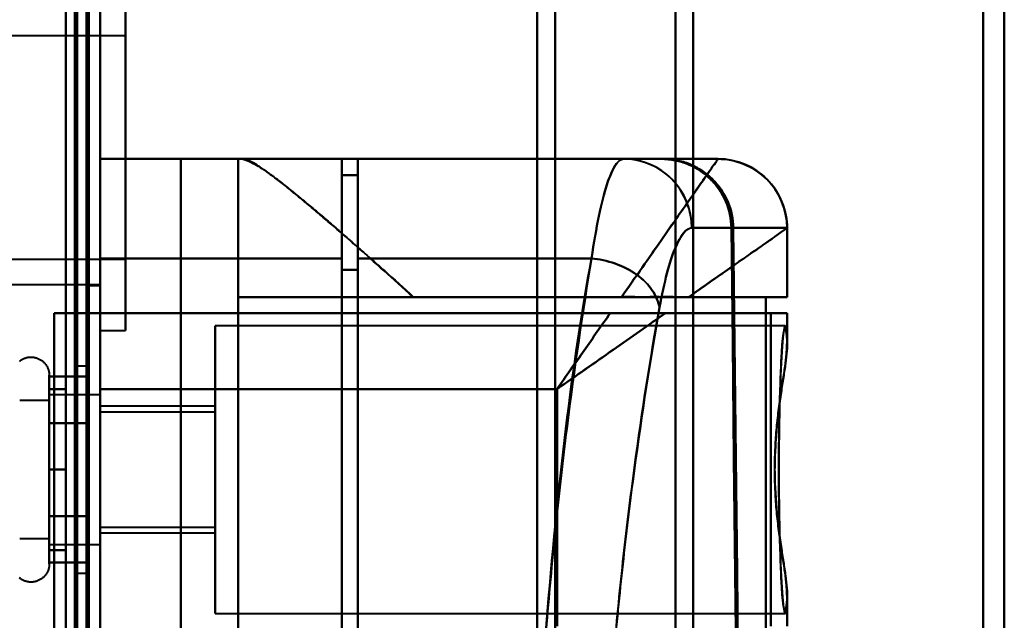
# Model space of a CAD drawing. Header units: millimetres. Extents: x -1087 to 1688, y -120 to 1046.
# Tile 74 of 78: x 581 to 624, y 863 to 889. Entities that reach past the tile are written whole.
import ezdxf

# ---------------------------------------------------------------- set-up
doc = ezdxf.new("R2010")
doc.units = ezdxf.units.MM
doc.layers.add('A-GENM', color=13, linetype='Continuous', lineweight=40)
doc.layers.add('G-IMPT', color=8, linetype='Continuous', lineweight=40)

# ---------------------------------------------------------------- blocks, each defined once
blk = doc.blocks.new('Maintenance r21 - Maintenance r21-755170-Arrière')
at = {"layer": 'A-GENM'}
for p, q in [((585, 973.372), (585, 0)), ((585, 0), (585, 973.372))]:
    blk.add_line(p, q, dxfattribs=at)
blk = doc.blocks.new('Souche connecteur circulaire R23 - Souche connecteur circulaire R23-755166-Arrière')
at = {"layer": 'A-GENM'}
blk.add_line((585, 927.5), (585, 770), dxfattribs=at)
blk = doc.blocks.new('NEXA 1000 CALQUES_dwg-755156-Arrière')
at = {"layer": 'G-IMPT'}
for p, q in [((584.5, 129.472), (584.5, 972.272)), ((585, 128.972), (585, 937.772)), ((584.5, 921.872), (584.5, 763.372)), ((584.5, 921.872), (584.5, 604.872)), ((584.5, 604.872), (584.5, 921.872)), ((584.5, 604.872), (584.5, 921.872)), ((585, 763.372), (585, 921.872)), ((585, 604.872), (585, 921.872)), ((585, 921.872), (585, 604.872)), ((585, 921.872), (585, 604.872)), ((604, 763.372), (604, 921.872)), ((604, 921.872), (604, 763.372)), ((604.773, 763.372), (604.773, 921.281)), ((604.773, 921.281), (604.773, 763.372)), ((610, 763.372), (610, 920.838)), ((610, 920.838), (610, 763.372)), ((623.387, 763.372), (623.387, 920.838)), ((623.387, 920.838), (623.387, 763.372)), ((610.773, 763.372), (610.773, 920.246)), ((610.773, 920.246), (610.773, 763.372)), ((624.3, 920.246), (624.3, 763.372)), ((624.3, 763.372), (624.3, 920.246)), ((585, 891.322), (585, 883.372)), ((585, 880.327), (585, 891.322)), ((586.1, 891.322), (586.1, 880.327)), ((586.1, 880.327), (586.1, 891.322)), ((584.5, 889.372), (584.5, 883.372)), ((584.5, 883.372), (584.5, 889.372)), ((585, 883.372), (585, 889.372)), ((585, 889.322), (585, 881.093)), ((586.1, 888.222), (565.1, 888.222)), ((586.1, 881.515), (586.1, 888.222)), ((586.1, 888.222), (586.1, 881.515)), ((585, 883.372), (585, 886.418)), ((586.1, 886.418), (586.1, 875.422)), ((586.1, 875.422), (586.1, 886.418)), ((585, 885.651), (585, 877.422)), ((586.1, 878.522), (586.1, 885.23)), ((586.1, 885.23), (586.1, 878.522)), ((584.5, 883.372), (584.5, 877.372)), ((584.5, 877.372), (584.5, 883.372)), ((585, 877.372), (585, 883.372)), ((585, 883.372), (585, 875.422)), ((585, 875.422), (585, 883.372)), ((595.5, 882.872), (585, 882.872)), ((585, 882.872), (585, 878.55)), ((585, 878.55), (585, 882.872)), ((591, 882.872), (591.17, 882.872)), ((591.17, 882.872), (591, 882.872)), ((595.5, 878.55), (595.5, 882.872)), ((595.5, 882.872), (595.5, 878.55)), ((607.755, 882.872), (596.2, 882.872)), ((596.2, 878.55), (596.2, 882.872)), ((596.2, 882.872), (596.2, 878.55)), ((609.381, 882.872), (607.755, 882.872)), ((607.755, 882.872), (609.381, 882.872)), ((609.381, 882.872), (607.755, 882.872)), ((609.465, 882.872), (611.858, 882.872)), ((611.858, 882.872), (609.465, 882.872)), ((611.861, 882.872), (611.858, 882.872)), ((611.858, 882.872), (611.861, 882.872)), ((611.861, 882.872), (611.858, 882.872)), ((596.2, 882.172), (595.5, 882.172)), ((595.5, 878.052), (595.5, 882.172)), ((595.5, 882.172), (595.5, 878.052)), ((596.2, 878.052), (596.2, 882.172)), ((596.2, 882.172), (596.2, 878.052)), ((612.437, 879.872), (610.72, 879.872)), ((610.72, 879.872), (612.437, 879.872)), ((612.52, 879.872), (614.857, 879.872)), ((614.857, 879.872), (612.52, 879.872)), ((614.857, 879.872), (614.86, 879.872)), ((614.86, 879.872), (614.857, 879.872)), ((614.861, 876.872), (614.861, 879.872)), ((565.1, 878.522), (586.1, 878.522)), ((585, 878.55), (585, 808.55)), ((585, 808.55), (585, 878.55)), ((595.5, 808.55), (595.5, 878.55)), ((595.5, 878.55), (595.5, 808.55)), ((596.2, 808.55), (596.2, 878.55)), ((596.2, 878.55), (596.2, 808.55)), ((595.5, 809.032), (595.5, 878.052)), ((595.5, 878.052), (595.5, 809.032)), ((596.2, 809.032), (596.2, 878.052)), ((596.2, 878.052), (596.2, 809.032)), ((552.5, 877.422), (585, 877.422)), ((584.5, 877.372), (585, 877.372)), ((591, 876.872), (598.615, 876.872)), ((598.615, 876.872), (591, 876.872)), ((614.861, 876.872), (610.575, 876.872)), ((610.575, 876.872), (614.861, 876.872)), ((614.857, 876.872), (613.936, 876.872)), ((613.936, 876.872), (614.857, 876.872)), ((585, 876.172), (584.4, 876.172)), ((584.4, 876.172), (585, 876.172)), ((585, 876.172), (585, 872.872)), ((585, 872.872), (585, 876.172)), ((609.576, 876.172), (614.861, 876.172)), ((614.861, 876.172), (609.576, 876.172)), ((614.152, 876.172), (614.857, 876.172)), ((614.857, 876.172), (614.152, 876.172)), ((614.861, 874.846), (614.861, 876.172)), ((585, 875.422), (586.1, 875.422)), ((614.77, 875.622), (590, 875.622)), ((590, 869.372), (590, 875.622)), ((590, 875.622), (590, 869.372)), ((584.5, 873.872), (584, 873.872)), ((584, 873.872), (584, 869.372)), ((584, 869.372), (584, 873.872)), ((584.5, 873.872), (584.5, 864.872)), ((584.5, 873.872), (584.5, 864.872)), ((584.5, 869.372), (584.5, 873.872)), ((584.5, 869.372), (584.5, 873.872)), ((582.785, 873.472), (582.785, 871.422)), ((582.785, 873.472), (582.785, 871.422)), ((582.785, 872.923), (582.785, 867.322)), ((582.785, 872.923), (582.785, 865.272)), ((582.785, 872.372), (581.5, 872.372)), ((582.785, 872.372), (581.5, 872.372)), ((585, 872.622), (582.785, 872.622)), ((585, 872.622), (582.785, 872.622)), ((582.785, 867.747), (582.785, 872.622)), ((582.785, 872.622), (582.785, 870.997)), ((582.785, 866.558), (582.785, 872.622)), ((582.785, 872.622), (582.785, 870.997)), ((582.785, 867.872), (582.785, 872.372)), ((582.785, 872.372), (582.785, 867.872)), ((582.785, 866.774), (582.785, 872.372)), ((582.785, 872.372), (582.785, 866.774)), ((585, 866.558), (585, 872.622)), ((585, 872.622), (585, 869.372)), ((585, 867.747), (585, 872.622)), ((585, 872.622), (585, 869.372)), ((582.785, 872.187), (582.785, 866.122)), ((582.785, 866.122), (582.785, 872.187)), ((582.785, 872.187), (582.785, 867.747)), ((582.785, 866.372), (582.785, 871.97)), ((582.785, 871.97), (582.785, 866.372)), ((585, 869.372), (585, 872.187)), ((590, 872.122), (585, 872.122)), ((585, 869.372), (585, 872.122)), ((585, 872.122), (585, 869.372)), ((590, 871.872), (585, 871.872)), ((585, 871.872), (585, 869.372)), ((585, 869.372), (585, 871.872)), ((590, 869.372), (590, 872.122)), ((590, 872.122), (590, 869.372)), ((590, 871.872), (590, 869.372)), ((590, 869.372), (590, 871.872)), ((582.785, 871.422), (582.785, 865.272)), ((582.785, 871.422), (582.785, 865.822)), ((582.785, 866.122), (582.785, 870.997)), ((582.785, 870.997), (582.785, 866.558)), ((582.785, 870.997), (582.785, 866.122)), ((585, 869.372), (585, 870.997)), ((582.785, 866.372), (582.785, 870.872)), ((582.785, 870.872), (582.785, 866.372)), ((584, 869.372), (584, 864.872)), ((584, 864.872), (584, 869.372)), ((584.5, 864.872), (584.5, 869.372)), ((585, 866.122), (585, 869.372)), ((585, 869.372), (585, 866.872)), ((585, 869.372), (585, 866.122)), ((585, 866.872), (585, 869.372)), ((585, 866.122), (585, 869.372)), ((585, 869.372), (585, 866.122)), ((585, 866.622), (585, 869.372)), ((585, 869.372), (585, 866.622)), ((590, 869.372), (590, 866.872)), ((590, 866.872), (590, 869.372)), ((590, 866.622), (590, 869.372)), ((590, 863.122), (590, 869.372)), ((590, 869.372), (590, 866.622)), ((590, 869.372), (590, 863.122)), ((585, 866.872), (590, 866.872)), ((581.5, 866.372), (582.785, 866.372)), ((581.5, 866.372), (582.785, 866.372)), ((585, 866.622), (590, 866.622)), ((582.785, 866.122), (585, 866.122)), ((582.785, 866.122), (585, 866.122)), ((584, 864.872), (584.5, 864.872)), ((614.861, 862.572), (614.861, 863.899)), ((590, 863.122), (614.77, 863.122))]:
    blk.add_line(p, q, dxfattribs=at)
at = {"layer": 'G-IMPT', "flags": 128}
for points in [[(584.4, 128.972), (584.4, 339.922), (584.4, 550.872), (584.4, 761.822), (584.4, 972.772)], [(584.4, 972.772), (584.4, 761.822), (584.4, 550.872), (584.4, 339.922), (584.4, 128.972)], [(584.4, 128.972), (584.4, 339.922), (584.4, 550.872), (584.4, 761.822), (584.4, 972.772)], [(584.5, 972.772), (584.5, 761.822), (584.5, 550.872), (584.5, 339.922), (584.5, 128.972)], [(585, 972.772), (585, 761.822), (585, 550.872), (585, 339.922), (585, 128.972)], [(585, 876.172), (585, 900.322), (585, 924.472), (585, 948.622), (585, 972.772)], [(585, 128.972), (585, 339.922), (585, 550.872), (585, 761.822), (585, 972.772)], [(585, 972.772), (585, 948.622), (585, 924.472), (585, 900.322), (585, 876.172)], [(583.9, 972.272), (583.9, 761.572), (583.9, 550.872), (583.9, 340.172), (583.9, 129.472)], [(583.9, 129.472), (583.9, 340.172), (583.9, 550.872), (583.9, 761.572), (583.9, 972.272)], [(583.9, 972.272), (583.9, 761.572), (583.9, 550.872), (583.9, 340.172), (583.9, 129.472)], [(584, 129.472), (584, 340.172), (584, 550.872), (584, 761.572), (584, 972.272)], [(584, 972.272), (584, 761.572), (584, 550.872), (584, 340.172), (584, 129.472)], [(584, 129.472), (584, 340.172), (584, 550.872), (584, 761.572), (584, 972.272)], [(584.5, 129.472), (584.5, 340.172), (584.5, 550.872), (584.5, 761.572), (584.5, 972.272)], [(584.5, 972.272), (584.5, 761.572), (584.5, 550.872), (584.5, 340.172), (584.5, 129.472)], [(584.5, 129.472), (584.5, 340.172), (584.5, 550.872), (584.5, 761.572), (584.5, 972.272)], [(584.5, 972.272), (584.5, 761.572), (584.5, 550.872), (584.5, 340.172), (584.5, 129.472)], [(584.5, 129.472), (584.5, 340.172), (584.5, 550.872), (584.5, 761.572), (584.5, 972.272)], [(584.5, 972.272), (584.5, 761.572), (584.5, 550.872), (584.5, 340.172), (584.5, 129.472)], [(584.4, 128.972), (584.4, 331.172), (584.4, 533.372), (584.4, 735.572), (584.4, 937.772)], [(584.4, 937.772), (584.4, 735.572), (584.4, 533.372), (584.4, 331.172), (584.4, 128.972)], [(584.4, 876.172), (584.4, 891.572), (584.4, 906.972), (584.4, 922.372), (584.4, 937.772)], [(584.4, 937.772), (584.4, 735.572), (584.4, 533.372), (584.4, 331.172), (584.4, 128.972)], [(584.4, 937.772), (584.4, 922.372), (584.4, 906.972), (584.4, 891.572), (584.4, 876.172)], [(584.4, 876.172), (584.4, 891.572), (584.4, 906.972), (584.4, 922.372), (584.4, 937.772)], [(584.5, 128.972), (584.5, 331.172), (584.5, 533.372), (584.5, 735.572), (584.5, 937.772)], [(584.5, 937.772), (584.5, 922.372), (584.5, 906.972), (584.5, 891.572), (584.5, 876.172)], [(585, 128.972), (585, 331.172), (585, 533.372), (585, 735.572), (585, 937.772)], [(585, 937.772), (585, 922.372), (585, 906.972), (585, 891.572), (585, 876.172)], [(585, 876.172), (585, 891.572), (585, 906.972), (585, 922.372), (585, 937.772)], [(585, 937.772), (585, 735.572), (585, 533.372), (585, 331.172), (585, 128.972)], [(583.5, 937.272), (583.5, 735.322), (583.5, 533.372), (583.5, 331.422), (583.5, 129.472)], [(583.5, 129.472), (583.5, 331.422), (583.5, 533.372), (583.5, 735.322), (583.5, 937.272)], [(583.5, 937.272), (583.5, 735.322), (583.5, 533.372), (583.5, 331.422), (583.5, 129.472)], [(583.5, 876.172), (583.5, 891.447), (583.5, 906.722), (583.5, 921.997), (583.5, 937.272)], [(583.5, 937.272), (583.5, 921.997), (583.5, 906.722), (583.5, 891.447), (583.5, 876.172)], [(583.5, 876.172), (583.5, 891.447), (583.5, 906.722), (583.5, 921.997), (583.5, 937.272)], [(583.5, 937.272), (583.5, 921.997), (583.5, 906.722), (583.5, 891.447), (583.5, 876.172)], [(583.5, 129.472), (583.5, 331.422), (583.5, 533.372), (583.5, 735.322), (583.5, 937.272)], [(583.5, 903.372), (583.5, 873.372), (583.5, 843.372), (583.5, 813.372), (583.5, 783.372)], [(583.5, 783.372), (583.5, 813.372), (583.5, 843.372), (583.5, 873.372), (583.5, 903.372)], [(583.5, 783.372), (583.5, 813.372), (583.5, 843.372), (583.5, 873.372), (583.5, 903.372)], [(583.5, 903.372), (583.5, 873.372), (583.5, 843.372), (583.5, 813.372), (583.5, 783.372)], [(584.5, 903.372), (584.5, 873.372), (584.5, 843.372), (584.5, 813.372), (584.5, 783.372)], [(584.5, 783.372), (584.5, 813.372), (584.5, 843.372), (584.5, 873.372), (584.5, 903.372)], [(584.5, 783.372), (584.5, 813.372), (584.5, 843.372), (584.5, 873.372), (584.5, 903.372)], [(584.5, 903.372), (584.5, 873.372), (584.5, 843.372), (584.5, 813.372), (584.5, 783.372)], [(585, 882.872), (585, 863.122), (585, 843.372), (585, 823.622), (585, 803.872)], [(588.509, 882.872), (587.631, 882.872), (586.754, 882.872), (585.877, 882.872), (585, 882.872)], [(585, 882.872), (587.625, 882.872), (590.25, 882.872), (592.875, 882.872), (595.5, 882.872)], [(585, 803.872), (585, 823.622), (585, 843.372), (585, 863.122), (585, 882.872)], [(585, 882.872), (585.877, 882.872), (586.754, 882.872), (587.631, 882.872), (588.509, 882.872)], [(595.5, 882.872), (592.875, 882.872), (590.25, 882.872), (587.625, 882.872), (585, 882.872)], [(588.509, 803.872), (588.509, 823.622), (588.509, 843.372), (588.509, 863.122), (588.509, 882.872)], [(588.509, 882.872), (589.131, 882.872), (589.754, 882.872), (590.377, 882.872), (591, 882.872)], [(591, 882.872), (590.377, 882.872), (589.754, 882.872), (589.131, 882.872), (588.509, 882.872)], [(588.509, 882.872), (588.509, 863.122), (588.509, 843.372), (588.509, 823.622), (588.509, 803.872)], [(591, 882.872), (591, 863.122), (591, 843.372), (591, 823.622), (591, 803.872)], [(591, 803.872), (591, 823.622), (591, 843.372), (591, 863.122), (591, 882.872)], [(591, 882.872), (591, 881.372), (591, 879.872), (591, 878.372), (591, 876.872)], [(591, 876.872), (591, 878.372), (591, 879.872), (591, 881.372), (591, 882.872)], [(591.17, 882.872), (596.343, 882.872), (601.515, 882.872), (606.688, 882.872), (611.861, 882.872)], [(611.861, 882.872), (606.688, 882.872), (601.515, 882.872), (596.343, 882.872), (591.17, 882.872)], [(609.465, 882.872), (605.974, 882.872), (602.483, 882.872), (598.991, 882.872), (595.5, 882.872)], [(595.5, 882.872), (595.5, 877.134), (595.5, 871.395), (595.5, 865.656), (595.5, 859.917)], [(595.5, 859.917), (595.5, 865.656), (595.5, 871.395), (595.5, 877.134), (595.5, 882.872)], [(595.5, 882.872), (598.991, 882.872), (602.483, 882.872), (605.974, 882.872), (609.465, 882.872)], [(607.755, 882.872), (604.866, 882.872), (601.977, 882.872), (599.089, 882.872), (596.2, 882.872)], [(596.2, 882.872), (599.089, 882.872), (601.977, 882.872), (604.866, 882.872), (607.755, 882.872)], [(609.381, 882.872), (606.086, 882.872), (602.791, 882.872), (599.495, 882.872), (596.2, 882.872)], [(596.2, 882.872), (596.2, 882.697), (596.2, 882.522), (596.2, 882.347), (596.2, 882.172)], [(596.2, 882.172), (596.2, 882.347), (596.2, 882.522), (596.2, 882.697), (596.2, 882.872)], [(596.2, 882.872), (599.495, 882.872), (602.791, 882.872), (606.086, 882.872), (609.381, 882.872)], [(611.858, 882.872), (611.158, 882.872), (609.873, 882.872), (609.465, 882.872)], [(595.5, 859.85), (595.5, 865.431), (595.5, 871.011), (595.5, 876.592), (595.5, 882.172)], [(595.5, 882.172), (595.675, 882.172), (595.85, 882.172), (596.025, 882.172), (596.2, 882.172)], [(595.5, 882.172), (595.675, 882.172), (595.85, 882.172), (596.025, 882.172), (596.2, 882.172)], [(596.2, 882.172), (596.025, 882.172), (595.85, 882.172), (595.675, 882.172), (595.5, 882.172)], [(596.2, 882.172), (596.025, 882.172), (595.85, 882.172), (595.675, 882.172), (595.5, 882.172)], [(595.5, 882.172), (595.5, 876.592), (595.5, 871.011), (595.5, 865.431), (595.5, 859.85)], [(612.659, 859.85), (612.605, 864.857), (612.549, 869.863), (612.494, 874.868), (612.437, 879.872)], [(612.437, 879.872), (612.494, 874.868), (612.549, 869.863), (612.605, 864.857), (612.659, 859.85)], [(612.52, 879.872), (612.575, 874.885), (612.63, 869.896), (612.684, 864.907), (612.738, 859.917)], [(612.738, 859.917), (612.684, 864.907), (612.63, 869.896), (612.575, 874.885), (612.52, 879.872)], [(614.857, 879.872), (614.857, 879.122), (614.857, 878.372), (614.857, 877.622), (614.857, 876.872)], [(614.857, 876.872), (614.857, 877.622), (614.857, 878.372), (614.857, 879.122), (614.857, 879.872)], [(595.5, 878.55), (592.875, 878.55), (590.25, 878.55), (587.625, 878.55), (585, 878.55)], [(585, 878.55), (587.625, 878.55), (590.25, 878.55), (592.875, 878.55), (595.5, 878.55)], [(596.2, 878.55), (598.74, 878.55), (601.28, 878.55), (603.819, 878.55), (606.359, 878.55)], [(606.359, 878.55), (603.819, 878.55), (601.28, 878.55), (598.74, 878.55), (596.2, 878.55)], [(595.5, 878.052), (595.675, 878.052), (595.85, 878.052), (596.025, 878.052), (596.2, 878.052)], [(596.2, 878.052), (596.025, 878.052), (595.85, 878.052), (595.675, 878.052), (595.5, 878.052)], [(591, 861.872), (591, 865.622), (591, 869.372), (591, 873.122), (591, 876.872)], [(591, 876.872), (596.734, 876.872), (602.468, 876.872), (608.202, 876.872), (613.936, 876.872)], [(613.936, 876.872), (608.202, 876.872), (602.468, 876.872), (596.734, 876.872), (591, 876.872)], [(591, 876.872), (591, 873.122), (591, 869.372), (591, 865.622), (591, 861.872)], [(598.615, 876.872), (600.876, 876.872), (603.138, 876.872), (605.399, 876.872), (607.661, 876.872)], [(607.661, 876.872), (605.399, 876.872), (603.138, 876.872), (600.876, 876.872), (598.615, 876.872)], [(613.936, 861.872), (613.936, 865.622), (613.936, 869.372), (613.936, 873.122), (613.936, 876.872)], [(613.936, 876.872), (613.936, 873.122), (613.936, 869.372), (613.936, 865.622), (613.936, 861.872)], [(583.5, 876.172), (583.375, 876.172), (583.25, 876.172), (583.125, 876.172), (583, 876.172)], [(583, 876.172), (583.375, 876.172), (583.75, 876.172), (584.125, 876.172), (584.5, 876.172)], [(584.5, 876.172), (584.125, 876.172), (583.75, 876.172), (583.375, 876.172), (583, 876.172)], [(583, 876.172), (583, 859.772), (583, 843.372), (583, 826.972), (583, 810.572)], [(583, 810.572), (583, 826.972), (583, 843.372), (583, 859.772), (583, 876.172)], [(583, 876.172), (583.125, 876.172), (583.25, 876.172), (583.375, 876.172), (583.5, 876.172)], [(584.4, 876.172), (584.05, 876.172), (583.7, 876.172), (583.35, 876.172), (583, 876.172)], [(583, 876.172), (583, 859.772), (583, 843.372), (583, 826.972), (583, 810.572)], [(583, 810.572), (583, 826.972), (583, 843.372), (583, 859.772), (583, 876.172)], [(583, 876.172), (583.5, 876.172), (584, 876.172), (584.5, 876.172), (585, 876.172)], [(583, 810.572), (583, 826.972), (583, 843.372), (583, 859.772), (583, 876.172)], [(583, 876.172), (583, 859.772), (583, 843.372), (583, 826.972), (583, 810.572)], [(583, 876.172), (583.35, 876.172), (583.7, 876.172), (584.05, 876.172), (584.4, 876.172)], [(585, 876.172), (584.5, 876.172), (584, 876.172), (583.5, 876.172), (583, 876.172)], [(584.45, 876.172), (584.212, 876.172), (583.975, 876.172), (583.737, 876.172), (583.5, 876.172)], [(583.5, 876.172), (583.725, 876.172), (583.95, 876.172), (584.175, 876.172), (584.4, 876.172)], [(584.5, 876.172), (584.487, 876.172), (584.475, 876.172), (584.462, 876.172), (584.45, 876.172)], [(584.5, 810.572), (584.5, 826.972), (584.5, 843.372), (584.5, 859.772), (584.5, 876.172)], [(584.5, 876.172), (584.5, 859.772), (584.5, 843.372), (584.5, 826.972), (584.5, 810.572)], [(585, 810.572), (585, 826.972), (585, 843.372), (585, 859.772), (585, 876.172)], [(585, 876.172), (585, 859.772), (585, 843.372), (585, 826.972), (585, 810.572)], [(585, 810.572), (585, 826.972), (585, 843.372), (585, 859.772), (585, 876.172)], [(585, 810.572), (585, 826.972), (585, 843.372), (585, 859.772), (585, 876.172)], [(585, 876.172), (590.543, 876.172), (596.085, 876.172), (601.628, 876.172), (607.17, 876.172)], [(614.152, 876.172), (606.864, 876.172), (599.576, 876.172), (592.288, 876.172), (585, 876.172)], [(585, 876.172), (585, 859.772), (585, 843.372), (585, 826.972), (585, 810.572)], [(585, 876.172), (585, 859.772), (585, 843.372), (585, 826.972), (585, 810.572)], [(585, 876.172), (592.288, 876.172), (599.576, 876.172), (606.864, 876.172), (614.152, 876.172)], [(607.17, 876.172), (601.628, 876.172), (596.085, 876.172), (590.543, 876.172), (585, 876.172)], [(614.152, 876.172), (614.152, 872.772), (614.152, 869.372), (614.152, 865.972), (614.152, 862.572)], [(614.152, 862.572), (614.152, 865.972), (614.152, 869.372), (614.152, 872.772), (614.152, 876.172)], [(614.857, 876.172), (614.857, 875.879), (614.857, 875.586), (614.857, 875.292), (614.857, 874.999)], [(614.857, 874.999), (614.857, 875.292), (614.857, 875.586), (614.857, 875.879), (614.857, 876.172)], [(581.491, 874.082), (581.516, 874.101), (581.541, 874.12), (581.568, 874.137), (581.595, 874.154), (581.622, 874.169), (581.65, 874.184), (581.679, 874.197), (581.708, 874.209), (581.738, 874.22), (581.768, 874.23), (581.799, 874.238), (581.829, 874.245), (581.86, 874.251), (581.892, 874.256), (581.923, 874.259), (581.955, 874.262), (581.986, 874.263), (582.018, 874.262), (582.049, 874.261), (582.081, 874.258), (582.112, 874.254), (582.143, 874.249), (582.174, 874.242), (582.205, 874.234), (582.235, 874.225), (582.265, 874.215), (582.295, 874.204), (582.324, 874.191), (582.352, 874.177), (582.38, 874.162), (582.407, 874.146), (582.434, 874.129), (582.46, 874.111), (582.485, 874.092), (582.509, 874.072), (582.533, 874.051), (582.556, 874.029), (582.578, 874.006), (582.598, 873.982), (582.618, 873.958), (582.637, 873.933), (582.655, 873.907), (582.672, 873.88), (582.688, 873.852), (582.702, 873.824), (582.716, 873.796), (582.728, 873.767), (582.739, 873.737), (582.749, 873.707), (582.758, 873.677), (582.766, 873.646), (582.772, 873.615), (582.777, 873.584), (582.781, 873.552), (582.784, 873.521), (582.785, 873.489), (582.785, 873.472)], [(581.491, 874.082), (581.516, 874.101), (581.541, 874.12), (581.568, 874.137), (581.595, 874.154), (581.622, 874.169), (581.65, 874.184), (581.679, 874.197), (581.708, 874.209), (581.738, 874.22), (581.768, 874.23), (581.799, 874.238), (581.829, 874.245), (581.86, 874.251), (581.892, 874.256), (581.923, 874.259), (581.955, 874.262), (581.986, 874.263), (582.018, 874.262), (582.049, 874.261), (582.081, 874.258), (582.112, 874.254), (582.143, 874.249), (582.174, 874.242), (582.205, 874.234), (582.235, 874.225), (582.265, 874.215), (582.295, 874.204), (582.324, 874.191), (582.352, 874.177), (582.38, 874.162), (582.407, 874.146), (582.434, 874.129), (582.46, 874.111), (582.485, 874.092), (582.509, 874.072), (582.533, 874.051), (582.556, 874.029), (582.578, 874.006), (582.598, 873.982), (582.618, 873.958), (582.637, 873.933), (582.655, 873.907), (582.672, 873.88), (582.688, 873.852), (582.702, 873.824), (582.716, 873.796), (582.728, 873.767), (582.739, 873.737), (582.749, 873.707), (582.758, 873.677), (582.766, 873.646), (582.772, 873.615), (582.777, 873.584), (582.781, 873.552), (582.784, 873.521), (582.785, 873.489), (582.785, 873.472)], [(582.785, 873.472), (582.785, 873.469), (582.785, 873.459), (582.785, 873.443), (582.785, 873.42), (582.785, 873.391), (582.785, 873.355), (582.785, 873.313), (582.785, 873.264), (582.785, 873.209), (582.785, 873.149), (582.785, 873.082), (582.785, 873.009), (582.785, 872.93), (582.785, 872.846), (582.785, 872.756), (582.785, 872.661), (582.785, 872.56), (582.785, 872.455), (582.785, 872.344), (582.785, 872.229), (582.785, 872.109), (582.785, 871.985), (582.785, 871.856), (582.785, 871.724), (582.785, 871.588), (582.785, 871.448), (582.785, 871.422)], [(582.785, 867.322), (582.785, 867.466), (582.785, 867.613), (582.785, 867.762), (582.785, 867.914), (582.785, 868.069), (582.785, 868.225), (582.785, 868.383), (582.785, 868.543), (582.785, 868.705), (582.785, 868.867), (582.785, 869.03), (582.785, 869.194), (582.785, 869.358), (582.785, 869.522), (582.785, 869.685), (582.785, 869.848), (582.785, 870.011), (582.785, 870.172), (582.785, 870.333), (582.785, 870.491), (582.785, 870.648), (582.785, 870.803), (582.785, 870.955), (582.785, 871.105), (582.785, 871.252), (582.785, 871.397), (582.785, 871.538), (582.785, 871.675), (582.785, 871.809), (582.785, 871.939), (582.785, 872.065), (582.785, 872.186), (582.785, 872.303), (582.785, 872.415), (582.785, 872.523), (582.785, 872.625), (582.785, 872.723), (582.785, 872.814), (582.785, 872.901), (582.785, 872.981), (582.785, 873.056), (582.785, 873.125), (582.785, 873.188), (582.785, 873.245), (582.785, 873.296), (582.785, 873.34), (582.785, 873.378), (582.785, 873.41), (582.785, 873.435), (582.785, 873.454), (582.785, 873.466), (582.785, 873.472), (582.785, 873.472)], [(582.785, 873.472), (582.785, 873.469), (582.785, 873.459), (582.785, 873.443), (582.785, 873.42), (582.785, 873.391), (582.785, 873.355), (582.785, 873.313), (582.785, 873.264), (582.785, 873.209), (582.785, 873.149), (582.785, 873.082), (582.785, 873.009), (582.785, 872.93), (582.785, 872.923)], [(582.785, 865.822), (582.785, 865.906), (582.785, 865.997), (582.785, 866.093), (582.785, 866.194), (582.785, 866.3), (582.785, 866.411), (582.785, 866.526), (582.785, 866.647), (582.785, 866.771), (582.785, 866.9), (582.785, 867.033), (582.785, 867.169), (582.785, 867.31), (582.785, 867.453), (582.785, 867.599), (582.785, 867.749), (582.785, 867.9), (582.785, 868.055), (582.785, 868.211), (582.785, 868.369), (582.785, 868.529), (582.785, 868.69), (582.785, 868.852), (582.785, 869.015), (582.785, 869.179), (582.785, 869.343), (582.785, 869.507), (582.785, 869.671), (582.785, 869.834), (582.785, 869.996), (582.785, 870.158), (582.785, 870.318), (582.785, 870.477), (582.785, 870.634), (582.785, 870.789), (582.785, 870.942), (582.785, 871.092), (582.785, 871.239), (582.785, 871.384), (582.785, 871.525), (582.785, 871.663), (582.785, 871.797), (582.785, 871.927), (582.785, 872.054), (582.785, 872.175), (582.785, 872.293), (582.785, 872.406), (582.785, 872.513), (582.785, 872.616), (582.785, 872.714), (582.785, 872.806), (582.785, 872.893), (582.785, 872.974), (582.785, 873.05), (582.785, 873.119), (582.785, 873.183), (582.785, 873.24), (582.785, 873.292), (582.785, 873.337), (582.785, 873.375), (582.785, 873.408), (582.785, 873.433), (582.785, 873.453), (582.785, 873.465), (582.785, 873.472), (582.785, 873.472)], [(582.785, 873.414), (583.214, 873.414), (583.643, 873.414), (584.071, 873.414), (584.5, 873.414)], [(582.785, 871.393), (582.785, 871.898), (582.785, 872.403), (582.785, 872.909), (582.785, 873.414)], [(584.5, 873.414), (584.071, 873.414), (583.643, 873.414), (583.214, 873.414), (582.785, 873.414)], [(582.785, 873.414), (582.785, 872.909), (582.785, 872.403), (582.785, 871.898), (582.785, 871.393)], [(584.5, 873.414), (584.5, 872.909), (584.5, 872.403), (584.5, 871.898), (584.5, 871.393)], [(584.5, 871.393), (584.5, 871.898), (584.5, 872.403), (584.5, 872.909), (584.5, 873.414)], [(584.5, 873.414), (584.5, 872.909), (584.5, 872.403), (584.5, 871.898), (584.5, 871.393)], [(584.5, 871.393), (584.5, 871.898), (584.5, 872.403), (584.5, 872.909), (584.5, 873.414)], [(582.785, 872.923), (582.785, 872.838), (582.785, 872.748), (582.785, 872.652), (582.785, 872.551), (582.785, 872.445), (582.785, 872.334), (582.785, 872.218), (582.785, 872.098), (582.785, 871.973), (582.785, 871.844), (582.785, 871.712), (582.785, 871.575), (582.785, 871.435), (582.785, 871.292), (582.785, 871.145), (582.785, 870.996), (582.785, 870.844), (582.785, 870.69), (582.785, 870.534), (582.785, 870.376), (582.785, 870.216), (582.785, 870.055), (582.785, 869.892), (582.785, 869.729), (582.785, 869.566), (582.785, 869.402), (582.785, 869.238), (582.785, 869.074), (582.785, 868.911), (582.785, 868.748), (582.785, 868.587), (582.785, 868.426), (582.785, 868.268), (582.785, 868.111), (582.785, 867.956), (582.785, 867.803), (582.785, 867.653), (582.785, 867.505), (582.785, 867.361), (582.785, 867.219), (582.785, 867.082), (582.785, 866.948), (582.785, 866.817), (582.785, 866.691), (582.785, 866.569), (582.785, 866.452), (582.785, 866.339), (582.785, 866.231), (582.785, 866.128), (582.785, 866.031), (582.785, 865.938), (582.785, 865.851), (582.785, 865.77), (582.785, 865.695), (582.785, 865.625), (582.785, 865.562), (582.785, 865.504), (582.785, 865.453), (582.785, 865.408), (582.785, 865.369), (582.785, 865.337), (582.785, 865.311), (582.785, 865.292), (582.785, 865.279), (582.785, 865.273), (582.785, 865.272)], [(583.5, 872.872), (583.321, 872.872), (583.143, 872.872), (582.964, 872.872), (582.785, 872.872)], [(582.785, 872.872), (582.785, 871.997), (582.785, 871.122), (582.785, 870.247), (582.785, 869.372)], [(582.785, 872.872), (582.964, 872.872), (583.143, 872.872), (583.321, 872.872), (583.5, 872.872)], [(583.5, 872.872), (583.321, 872.872), (583.143, 872.872), (582.964, 872.872), (582.785, 872.872)], [(582.785, 872.872), (582.964, 872.872), (583.143, 872.872), (583.321, 872.872), (583.5, 872.872)], [(582.785, 869.372), (582.785, 870.247), (582.785, 871.122), (582.785, 871.997), (582.785, 872.872)], [(583.5, 869.372), (583.5, 870.247), (583.5, 871.122), (583.5, 871.997), (583.5, 872.872)], [(583.5, 872.872), (583.5, 871.997), (583.5, 871.122), (583.5, 870.247), (583.5, 869.372)], [(583.5, 869.372), (583.5, 870.247), (583.5, 871.122), (583.5, 871.997), (583.5, 872.872)], [(583.5, 872.872), (583.5, 871.997), (583.5, 871.122), (583.5, 870.247), (583.5, 869.372)], [(585, 813.872), (585, 828.622), (585, 843.372), (585, 858.122), (585, 872.872)], [(585, 872.872), (589.965, 872.872), (594.93, 872.872), (599.896, 872.872), (604.861, 872.872)], [(585, 872.872), (585, 858.122), (585, 843.372), (585, 828.622), (585, 813.872)], [(604.861, 872.872), (599.896, 872.872), (594.93, 872.872), (589.965, 872.872), (585, 872.872)], [(604.861, 872.872), (604.861, 870.297), (604.861, 867.722), (604.861, 865.147), (604.861, 862.572)], [(604.861, 862.572), (604.861, 865.147), (604.861, 867.722), (604.861, 870.297), (604.861, 872.872)], [(582.785, 871.422), (582.785, 871.279), (582.785, 871.132), (582.785, 870.982), (582.785, 870.83), (582.785, 870.676), (582.785, 870.52), (582.785, 870.361), (582.785, 870.201), (582.785, 870.04), (582.785, 869.878), (582.785, 869.715), (582.785, 869.551), (582.785, 869.387), (582.785, 869.223), (582.785, 869.059), (582.785, 868.896), (582.785, 868.734), (582.785, 868.572), (582.785, 868.412), (582.785, 868.253), (582.785, 868.097), (582.785, 867.942), (582.785, 867.789), (582.785, 867.639), (582.785, 867.492), (582.785, 867.348), (582.785, 867.207), (582.785, 867.069), (582.785, 866.936), (582.785, 866.806), (582.785, 866.68), (582.785, 866.558), (582.785, 866.441), (582.785, 866.329), (582.785, 866.222), (582.785, 866.119), (582.785, 866.022), (582.785, 865.93), (582.785, 865.844), (582.785, 865.763), (582.785, 865.688), (582.785, 865.619), (582.785, 865.556), (582.785, 865.499), (582.785, 865.449), (582.785, 865.404), (582.785, 865.366), (582.785, 865.334), (582.785, 865.309), (582.785, 865.291), (582.785, 865.278), (582.785, 865.273), (582.785, 865.272)], [(584.5, 871.393), (584.071, 871.393), (583.643, 871.393), (583.214, 871.393), (582.785, 871.393)], [(582.785, 871.393), (583.214, 871.393), (583.643, 871.393), (584.071, 871.393), (584.5, 871.393)], [(582.785, 867.352), (582.785, 868.362), (582.785, 869.372), (582.785, 870.383), (582.785, 871.393)], [(584.5, 871.393), (584.071, 871.393), (583.643, 871.393), (583.214, 871.393), (582.785, 871.393)], [(582.785, 871.393), (582.785, 870.383), (582.785, 869.372), (582.785, 868.362), (582.785, 867.352)], [(582.785, 871.393), (583.214, 871.393), (583.643, 871.393), (584.071, 871.393), (584.5, 871.393)], [(584.5, 871.393), (584.5, 870.383), (584.5, 869.372), (584.5, 868.362), (584.5, 867.352)], [(584.5, 867.352), (584.5, 868.362), (584.5, 869.372), (584.5, 870.383), (584.5, 871.393)], [(584.5, 871.393), (584.5, 870.383), (584.5, 869.372), (584.5, 868.362), (584.5, 867.352)], [(584.5, 867.352), (584.5, 868.362), (584.5, 869.372), (584.5, 870.383), (584.5, 871.393)], [(583.5, 869.372), (583.321, 869.372), (583.143, 869.372), (582.964, 869.372), (582.785, 869.372)], [(582.785, 869.372), (582.785, 868.497), (582.785, 867.622), (582.785, 866.747), (582.785, 865.872)], [(582.785, 869.372), (582.964, 869.372), (583.143, 869.372), (583.321, 869.372), (583.5, 869.372)], [(583.5, 869.372), (583.321, 869.372), (583.143, 869.372), (582.964, 869.372), (582.785, 869.372)], [(582.785, 869.372), (582.964, 869.372), (583.143, 869.372), (583.321, 869.372), (583.5, 869.372)], [(582.785, 865.872), (582.785, 866.747), (582.785, 867.622), (582.785, 868.497), (582.785, 869.372)], [(583.5, 865.872), (583.5, 866.747), (583.5, 867.622), (583.5, 868.497), (583.5, 869.372)], [(583.5, 869.372), (583.5, 868.497), (583.5, 867.622), (583.5, 866.747), (583.5, 865.872)], [(583.5, 865.872), (583.5, 866.747), (583.5, 867.622), (583.5, 868.497), (583.5, 869.372)], [(583.5, 869.372), (583.5, 868.497), (583.5, 867.622), (583.5, 866.747), (583.5, 865.872)], [(584.5, 867.352), (584.071, 867.352), (583.643, 867.352), (583.214, 867.352), (582.785, 867.352)], [(582.785, 867.352), (583.214, 867.352), (583.643, 867.352), (584.071, 867.352), (584.5, 867.352)], [(582.785, 865.331), (582.785, 865.836), (582.785, 866.341), (582.785, 866.846), (582.785, 867.352)], [(584.5, 867.352), (584.071, 867.352), (583.643, 867.352), (583.214, 867.352), (582.785, 867.352)], [(582.785, 867.352), (582.785, 866.846), (582.785, 866.341), (582.785, 865.836), (582.785, 865.331)], [(582.785, 867.352), (583.214, 867.352), (583.643, 867.352), (584.071, 867.352), (584.5, 867.352)], [(582.785, 865.272), (582.785, 865.276), (582.785, 865.285), (582.785, 865.302), (582.785, 865.325), (582.785, 865.354), (582.785, 865.39), (582.785, 865.432), (582.785, 865.48), (582.785, 865.535), (582.785, 865.596), (582.785, 865.663), (582.785, 865.736), (582.785, 865.814), (582.785, 865.899), (582.785, 865.988), (582.785, 866.084), (582.785, 866.184), (582.785, 866.29), (582.785, 866.4), (582.785, 866.516), (582.785, 866.636), (582.785, 866.76), (582.785, 866.888), (582.785, 867.021), (582.785, 867.157), (582.785, 867.297), (582.785, 867.322)], [(584.5, 867.352), (584.5, 866.846), (584.5, 866.341), (584.5, 865.836), (584.5, 865.331)], [(584.5, 865.331), (584.5, 865.836), (584.5, 866.341), (584.5, 866.846), (584.5, 867.352)], [(584.5, 867.352), (584.5, 866.846), (584.5, 866.341), (584.5, 865.836), (584.5, 865.331)], [(584.5, 865.331), (584.5, 865.836), (584.5, 866.341), (584.5, 866.846), (584.5, 867.352)], [(582.785, 865.872), (582.964, 865.872), (583.143, 865.872), (583.321, 865.872), (583.5, 865.872)], [(583.5, 865.872), (583.321, 865.872), (583.143, 865.872), (582.964, 865.872), (582.785, 865.872)], [(582.785, 865.872), (582.964, 865.872), (583.143, 865.872), (583.321, 865.872), (583.5, 865.872)], [(583.5, 865.872), (583.321, 865.872), (583.143, 865.872), (582.964, 865.872), (582.785, 865.872)], [(582.785, 865.272), (582.785, 865.276), (582.785, 865.285), (582.785, 865.302), (582.785, 865.325), (582.785, 865.354), (582.785, 865.39), (582.785, 865.432), (582.785, 865.48), (582.785, 865.535), (582.785, 865.596), (582.785, 865.663), (582.785, 865.736), (582.785, 865.814), (582.785, 865.822)], [(582.785, 865.272), (582.785, 865.241), (582.783, 865.209), (582.779, 865.178), (582.775, 865.146), (582.769, 865.115), (582.762, 865.084), (582.754, 865.054), (582.745, 865.024), (582.734, 864.994), (582.723, 864.964), (582.71, 864.936), (582.696, 864.907), (582.681, 864.88), (582.664, 864.852), (582.647, 864.826), (582.629, 864.8), (582.609, 864.775), (582.589, 864.751), (582.568, 864.728), (582.545, 864.705), (582.522, 864.684), (582.498, 864.663), (582.474, 864.643), (582.448, 864.625), (582.422, 864.607), (582.395, 864.591), (582.367, 864.575), (582.339, 864.561), (582.31, 864.548), (582.281, 864.536), (582.251, 864.525), (582.221, 864.515), (582.191, 864.507), (582.16, 864.499), (582.129, 864.493), (582.098, 864.489), (582.066, 864.485), (582.035, 864.483), (582.003, 864.482), (581.972, 864.482), (581.94, 864.484), (581.909, 864.487), (581.877, 864.491), (581.846, 864.496), (581.815, 864.503), (581.784, 864.51), (581.754, 864.519), (581.724, 864.53), (581.695, 864.541), (581.666, 864.554), (581.637, 864.567), (581.609, 864.582), (581.582, 864.598), (581.555, 864.615), (581.53, 864.633), (581.504, 864.652), (581.48, 864.672)], [(582.785, 865.272), (582.785, 865.241), (582.783, 865.209), (582.779, 865.178), (582.775, 865.146), (582.769, 865.115), (582.762, 865.084), (582.754, 865.054), (582.745, 865.024), (582.734, 864.994), (582.723, 864.964), (582.71, 864.936), (582.696, 864.907), (582.681, 864.88), (582.664, 864.852), (582.647, 864.826), (582.629, 864.8), (582.609, 864.775), (582.589, 864.751), (582.568, 864.728), (582.545, 864.705), (582.522, 864.684), (582.498, 864.663), (582.474, 864.643), (582.448, 864.625), (582.422, 864.607), (582.395, 864.591), (582.367, 864.575), (582.339, 864.561), (582.31, 864.548), (582.281, 864.536), (582.251, 864.525), (582.221, 864.515), (582.191, 864.507), (582.16, 864.499), (582.129, 864.493), (582.098, 864.489), (582.066, 864.485), (582.035, 864.483), (582.003, 864.482), (581.972, 864.482), (581.94, 864.484), (581.909, 864.487), (581.877, 864.491), (581.846, 864.496), (581.815, 864.503), (581.784, 864.51), (581.754, 864.519), (581.724, 864.53), (581.695, 864.541), (581.666, 864.554), (581.637, 864.567), (581.609, 864.582), (581.582, 864.598), (581.555, 864.615), (581.53, 864.633), (581.504, 864.652), (581.48, 864.672)], [(584.5, 865.331), (584.071, 865.331), (583.643, 865.331), (583.214, 865.331), (582.785, 865.331)], [(582.785, 865.331), (583.214, 865.331), (583.643, 865.331), (584.071, 865.331), (584.5, 865.331)], [(614.857, 863.746), (614.857, 863.453), (614.857, 863.159), (614.857, 862.866), (614.857, 862.572)], [(614.857, 862.572), (614.857, 862.866), (614.857, 863.159), (614.857, 863.453), (614.857, 863.746)]]:
    blk.add_lwpolyline(points, dxfattribs=at)
at = {"layer": 'G-IMPT'}
blk.add_arc((611.861, 879.872), 3, 0, 90, dxfattribs=at)
for centre, ratio in [((607.755, 879.872), 0.988401), ((611.858, 879.872), 0.999612), ((611.858, 879.872), 0.999612)]:
    blk.add_ellipse(centre, major_axis=(0, 3), ratio=ratio, start_param=4.712389, end_param=6.283185, dxfattribs=at)
for points, knots in [([(598.615, 876.872), (598.177, 877.258), (597.328, 878.016), (596.135, 879.094), (595.204, 879.899), (594.499, 880.498), (593.997, 880.931), (593.506, 881.344), (593.028, 881.723), (592.584, 882.06), (592.197, 882.345), (591.87, 882.573), (591.492, 882.799), (591.28, 882.872), (591.17, 882.872)], [0, 0, 0, 0, 0.125, 0.25, 0.375, 0.4375, 0.5, 0.5625, 0.625, 0.6875, 0.75, 0.8125, 0.875, 1, 1, 1, 1]), ([(591.17, 882.872), (591.268, 882.855), (591.475, 882.776), (591.86, 882.559), (592.198, 882.346), (592.587, 882.065), (593.023, 881.72), (593.496, 881.333), (593.996, 880.93), (594.508, 880.509), (595.033, 880.055), (595.574, 879.577), (596.143, 879.078), (596.738, 878.561), (597.552, 877.841), (598.186, 877.269), (598.615, 876.872)], [0, 0, 0, 0, 0.125, 0.1875, 0.25, 0.3125, 0.375, 0.4375, 0.5, 0.5625, 0.625, 0.6875, 0.75, 0.8125, 0.875, 1, 1, 1, 1]), ([(611.861, 882.872), (611.853, 882.872), (611.708, 882.661), (611.223, 881.974), (610.733, 881.268), (610.117, 880.387), (609.15, 879.001), (608.297, 877.758), (607.661, 876.872)], [0, 0, 0, 0, 0.25, 0.375, 0.5, 0.625, 0.75, 1, 1, 1, 1]), ([(606.359, 878.55), (605.975, 876.281), (605.425, 872.546), (604.8, 867.086), (604.25, 861.22), (603.759, 853.559), (603.528, 843.784), (603.688, 834.126), (604.135, 826.249), (604.644, 820.385), (605.251, 814.714), (605.787, 810.886), (606.163, 808.55)], [0, 0, 0, 0, 0.125, 0.1875, 0.25, 0.375, 0.5, 0.625, 0.75, 0.8125, 0.875, 1, 1, 1, 1]), ([(610.575, 876.872), (610.363, 876.87), (610.026, 876.873), (609.613, 876.873), (609.373, 876.872), (609.189, 876.873), (609.003, 876.873), (608.816, 876.872), (608.627, 876.871), (608.243, 876.872), (607.916, 876.876), (607.661, 876.872)], [0, 0, 0, 0, 0.25, 0.375, 0.4375, 0.5, 0.5625, 0.625, 0.6875, 0.75, 1, 1, 1, 1]), ([(607.661, 876.872), (607.922, 876.872), (608.436, 876.872), (609.448, 876.872), (610.145, 876.872), (610.575, 876.872)], [0, 0, 0, 0, 0.25, 0.5, 1, 1, 1, 1]), ([(607.17, 876.172), (606.799, 875.643), (606.228, 874.826), (605.449, 873.713), (605.057, 873.153), (604.861, 872.872)], [0, 0, 0, 0, 0.5, 0.75, 1, 1, 1, 1]), ([(609.576, 876.172), (608.854, 875.667), (607.7, 874.859), (606.088, 873.731), (605.27, 873.159), (604.861, 872.872)], [0, 0, 0, 0, 0.5, 0.75, 1, 1, 1, 1]), ([(604.861, 872.872), (605.057, 873.153), (605.449, 873.713), (606.228, 874.826), (606.8, 875.643), (607.17, 876.172)], [0, 0, 0, 0, 0.25, 0.5, 1, 1, 1, 1]), ([(609.115, 810.615), (608.737, 812.805), (608.197, 816.395), (607.585, 821.721), (607.072, 827.23), (606.62, 834.643), (606.458, 843.739), (606.692, 852.942), (607.188, 860.151), (607.743, 865.66), (608.374, 870.785), (608.927, 874.287), (609.313, 876.415)], [0, 0, 0, 0, 0.125, 0.1875, 0.25, 0.375, 0.5, 0.625, 0.75, 0.8125, 0.875, 1, 1, 1, 1]), ([(609.313, 876.415), (608.913, 874.167), (608.354, 870.62), (607.729, 865.526), (607.329, 861.551), (606.998, 857.312), (606.743, 852.833), (606.576, 848.256), (606.507, 843.758), (606.542, 839.253), (606.675, 834.654), (606.898, 830.138), (607.201, 825.847), (607.578, 821.803), (608.176, 816.598), (608.722, 812.944), (609.115, 810.615)], [0, 0, 0, 0, 0.125, 0.1875, 0.25, 0.3125, 0.375, 0.4375, 0.5, 0.5625, 0.625, 0.6875, 0.75, 0.8125, 0.875, 1, 1, 1, 1]), ([(607.17, 876.172), (607.377, 876.175), (607.694, 876.172), (608.106, 876.172), (608.411, 876.173), (608.712, 876.172), (609.105, 876.172), (609.393, 876.17), (609.576, 876.172)], [0, 0, 0, 0, 0.25, 0.375, 0.5, 0.625, 0.75, 1, 1, 1, 1]), ([(614.857, 874.999), (614.828, 875.454), (614.781, 875.778), (614.699, 875.392), (614.637, 874.71), (614.582, 873.71), (614.534, 872.444), (614.508, 870.964), (614.499, 869.904), (614.498, 869.372)], [0, 0, 0, 0, 0.25, 0.375, 0.5, 0.625, 0.75, 0.875, 1, 1, 1, 1]), ([(614.857, 863.746), (614.839, 863.569), (614.802, 863.317), (614.755, 863.26), (614.718, 863.368), (614.69, 863.527), (614.668, 863.723), (614.651, 863.92), (614.638, 864.084), (614.626, 864.277), (614.609, 864.585), (614.58, 865.231), (614.549, 866.163), (614.524, 867.173), (614.509, 867.938), (614.5, 868.69), (614.496, 869.372), (614.5, 870.055), (614.509, 870.807), (614.524, 871.572), (614.549, 872.582), (614.58, 873.514), (614.609, 874.16), (614.626, 874.467), (614.638, 874.661), (614.651, 874.825), (614.668, 875.021), (614.69, 875.217), (614.718, 875.376), (614.755, 875.485), (614.802, 875.428), (614.839, 875.176), (614.857, 874.999)], [0, 0, 0, 0, 0.0625, 0.125, 0.15625, 0.1875, 0.21875, 0.234375, 0.25, 0.265625, 0.28125, 0.3125, 0.375, 0.40625, 0.4375, 0.46875, 0.5, 0.53125, 0.5625, 0.59375, 0.625, 0.6875, 0.71875, 0.734375, 0.75, 0.765625, 0.78125, 0.8125, 0.84375, 0.875, 0.9375, 1, 1, 1, 1]), ([(614.318, 869.372), (614.321, 869.66), (614.334, 870.094), (614.366, 870.668), (614.406, 871.235), (614.471, 871.797), (614.545, 872.332), (614.596, 872.714), (614.647, 873.072), (614.703, 873.409), (614.754, 873.726), (614.793, 874.026), (614.821, 874.307), (614.849, 874.65), (614.857, 874.87), (614.857, 874.999)], [0, 0, 0, 0, 0.125, 0.1875, 0.25, 0.375, 0.4375, 0.5, 0.5625, 0.625, 0.6875, 0.75, 0.8125, 0.875, 1, 1, 1, 1]), ([(614.857, 874.999), (614.872, 874.704), (614.823, 874.198), (614.7, 873.389), (614.596, 872.725), (614.493, 871.963), (614.4, 871.112), (614.335, 870.225), (614.309, 869.372), (614.335, 868.52), (614.422, 867.335), (614.562, 866.239), (614.7, 865.356), (614.823, 864.546), (614.872, 864.04), (614.857, 863.746)], [0, 0, 0, 0, 0.125, 0.1875, 0.25, 0.3125, 0.375, 0.4375, 0.5, 0.5625, 0.625, 0.75, 0.8125, 0.875, 1, 1, 1, 1]), ([(614.857, 863.746), (614.857, 863.875), (614.849, 864.095), (614.821, 864.438), (614.793, 864.718), (614.754, 865.018), (614.703, 865.336), (614.647, 865.673), (614.596, 866.031), (614.545, 866.413), (614.471, 866.948), (614.406, 867.509), (614.366, 868.077), (614.334, 868.651), (614.321, 869.085), (614.318, 869.372)], [0, 0, 0, 0, 0.125, 0.1875, 0.25, 0.3125, 0.375, 0.4375, 0.5, 0.5625, 0.625, 0.75, 0.8125, 0.875, 1, 1, 1, 1]), ([(614.498, 869.372), (614.499, 868.84), (614.508, 867.781), (614.534, 866.301), (614.582, 865.035), (614.637, 864.035), (614.699, 863.352), (614.781, 862.967), (614.828, 863.291), (614.857, 863.746)], [0, 0, 0, 0, 0.125, 0.25, 0.375, 0.5, 0.625, 0.75, 1, 1, 1, 1])]:
    blk.add_open_spline(points, degree=3, knots=knots, dxfattribs=at)
for points in [[(606.359, 878.55), (606.459, 879.233), (606.67, 880.464), (607.024, 881.839), (607.39, 882.68), (607.633, 882.872), (607.755, 882.872)], [(607.755, 882.872), (607.635, 882.872), (607.387, 882.676), (607.025, 881.841), (606.67, 880.46), (606.459, 879.241), (606.359, 878.55)], [(607.661, 876.872), (608.28, 877.758), (609.441, 879.416), (610.8, 881.357), (611.663, 882.59), (611.861, 882.872), (611.861, 882.872)], [(610.72, 879.872), (610.72, 880.226), (610.569, 881), (609.918, 882.061), (608.869, 882.72), (608.104, 882.872), (607.755, 882.872)], [(612.437, 879.872), (612.432, 880.267), (612.265, 881.054), (611.581, 882.05), (610.57, 882.716), (609.778, 882.872), (609.381, 882.872)], [(609.381, 882.872), (609.589, 882.869), (609.991, 882.827), (610.544, 882.664), (611.075, 882.38), (611.541, 882.009), (611.921, 881.551), (612.213, 881.027), (612.384, 880.478), (612.431, 880.079), (612.437, 879.872)], [(609.465, 882.872), (609.861, 882.872), (610.654, 882.716), (611.665, 882.05), (612.348, 881.053), (612.515, 880.266), (612.52, 879.872)], [(612.52, 879.872), (612.514, 880.079), (612.467, 880.478), (612.296, 881.027), (612.004, 881.551), (611.624, 882.009), (611.159, 882.38), (610.628, 882.664), (610.075, 882.827), (609.673, 882.869), (609.465, 882.872)], [(611.861, 882.872), (612.214, 882.872), (612.988, 882.72), (614.049, 882.061), (614.708, 881), (614.861, 880.226), (614.861, 879.872)], [(609.313, 876.415), (609.514, 877.524), (609.976, 879.257), (610.479, 879.872), (610.72, 879.872)], [(610.72, 879.872), (610.474, 879.866), (609.978, 879.26), (609.515, 877.522), (609.313, 876.415)], [(610.575, 876.872), (611.233, 877.339), (612.439, 878.17), (613.811, 879.132), (614.667, 879.738), (614.861, 879.871), (614.861, 879.872)], [(614.861, 879.872), (614.861, 879.872), (614.073, 879.321), (611.892, 877.794), (610.575, 876.872)], [(606.163, 808.55), (605.333, 813.236), (604.098, 824.354), (603.306, 843.823), (604.236, 863.178), (605.514, 874.027), (606.359, 878.55)], [(609.313, 876.415), (609.272, 876.652), (609.058, 877.164), (608.382, 877.877), (607.396, 878.366), (606.688, 878.521), (606.359, 878.55)], [(606.359, 878.55), (606.688, 878.521), (607.396, 878.366), (608.382, 877.877), (609.058, 877.164), (609.272, 876.652), (609.313, 876.415)], [(604.861, 872.872), (605.27, 873.16), (606.088, 873.731), (607.297, 874.577), (608.469, 875.399), (609.215, 875.918), (609.576, 876.172)], [(609.576, 876.172), (609.205, 876.172), (608.423, 876.172), (607.59, 876.172), (607.17, 876.172)]]:
    blk.add_open_spline(points, degree=3, dxfattribs=at)

msp = doc.modelspace()

# ---------------------------------------------------------------- block references
at = {"layer": 'A-GENM'}
for name in ['Maintenance r21 - Maintenance r21-755170-Arrière', 'Souche connecteur circulaire R23 - Souche connecteur circulaire R23-755166-Arrière']:
    msp.add_blockref(name, (0, 0), dxfattribs=at)
at = {"layer": 'G-IMPT'}
msp.add_blockref('NEXA 1000 CALQUES_dwg-755156-Arrière', (0, 0), dxfattribs=at)

doc.saveas('drawing.dxf')
